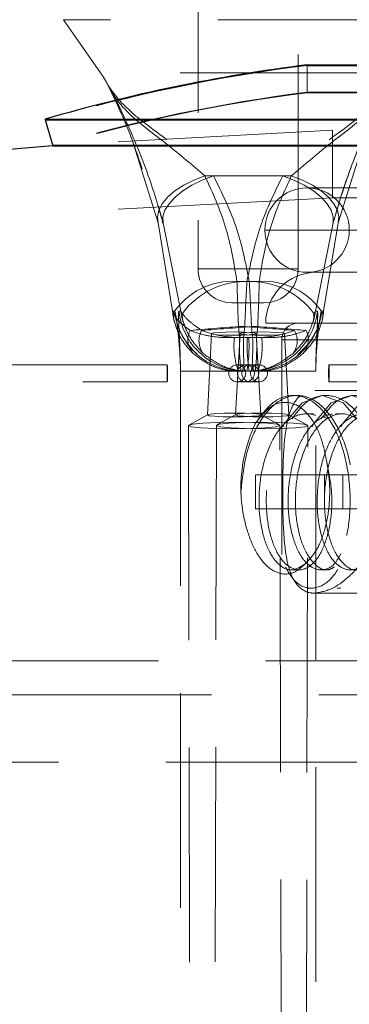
# Model space of a CAD drawing. Header units: millimetres. Extents: x 373 to 928, y 275 to 747.
# Tile 7 of 117: x 404.8 to 406.75, y 336.17 to 341.99. Entities that reach past the tile are written whole.
import ezdxf

# ---------------------------------------------------------------- set-up
doc = ezdxf.new("R2010")
doc.units = ezdxf.units.MM
doc.linetypes.add('HIDDEN', pattern=[1.905, 1.27, -0.635])

msp = doc.modelspace()

# ---------------------------------------------------------------- linework, layer by layer
at = {"color": 7, "linetype": 'HIDDEN', "lineweight": 18}
for p, q in [((405.8546, 348.4267), (405.8546, 340.5173)), ((406.4461, 340.5173), (406.4461, 348.4267)), ((405.0581, 341.9927), (405.2777, 341.6778)), ((407.242, 341.9927), (405.0587, 341.9927)), ((406.4992, 341.7253), (406.4992, 341.5641)), ((406.4992, 341.722), (406.4992, 341.5607)), ((407.0176, 341.6778), (405.2831, 341.6778)), ((408.9992, 341.5641), (406.4992, 341.5641)), ((408.7235, 341.5607), (406.4992, 341.5607)), ((404.9501, 341.4007), (404.994, 341.2502)), ((408.5256, 341.3381), (406.6492, 341.3381)), ((406.6492, 341.3381), (406.6492, 340.9379)), ((406.8301, 341.2561), (406.6827, 340.7909)), ((405.5186, 341.1046), (405.618, 340.7909)), ((405.8946, 341.0678), (406.3551, 341.0678)), ((406.4061, 341.0678), (405.9456, 341.0678)), ((406.4992, 340.9976), (408.9992, 340.9976)), ((406.6492, 340.9379), (408.5256, 340.9379)), ((405.6469, 340.7909), (405.6173, 340.8921)), ((405.618, 340.7909), (405.7036, 340.2681)), ((405.752, 340.2681), (405.6469, 340.7909)), ((406.5486, 340.2681), (406.6538, 340.7909)), ((406.6827, 340.7909), (406.5971, 340.2681)), ((406.2492, 340.7476), (409.2413, 340.7476)), ((406.446, 340.5173), (405.8547, 340.5173)), ((408.9992, 340.4976), (406.4992, 340.4976)), ((406.0843, 340.4434), (406.1435, 340.4434)), ((406.2164, 340.4434), (406.1572, 340.4434)), ((406.1534, 340.3173), (406.0546, 340.3173)), ((406.2461, 340.3173), (406.1534, 340.3173)), ((405.7036, 340.2681), (405.715, 340.2681)), ((405.7406, 340.2681), (405.752, 340.2681)), ((406.5601, 340.2681), (406.5486, 340.2681)), ((406.5971, 340.2681), (406.5857, 340.2681)), ((409.2438, 340.1976), (406.2546, 340.1976)), ((406.0933, 340.1766), (406.1304, 340.1766)), ((406.1002, 340.1122), (406.0933, 340.1766)), ((406.1304, 340.1766), (406.1235, 340.1122)), ((406.2073, 340.1766), (406.1703, 340.1766)), ((406.1703, 340.1766), (406.1771, 340.1122)), ((406.2005, 340.1122), (406.2073, 340.1766)), ((405.934, 340.1351), (405.9093, 339.6531)), ((406.1002, 340.1122), (406.0694, 340.1113)), ((406.1026, 340.1357), (406.0755, 339.6538)), ((406.1002, 340.1122), (406.1235, 340.1122)), ((406.1235, 340.1122), (406.1544, 340.1113)), ((406.1462, 340.1113), (406.1771, 340.1122)), ((406.2005, 340.1122), (406.1771, 340.1122)), ((406.2251, 339.6538), (406.1981, 340.1357)), ((406.2005, 340.1122), (406.2313, 340.1113)), ((406.3492, 340.0976), (406.3492, 338.1976)), ((409.144, 340.0976), (406.3543, 340.0976)), ((406.3914, 339.6531), (406.3666, 340.1351)), ((405.6722, 339.9501), (403.2664, 339.9501)), ((405.7505, 339.9122), (405.7503, 339.9122)), ((405.7503, 339.9122), (405.7503, 332.4884)), ((406.138, 339.9122), (405.7505, 339.9122)), ((406.1375, 339.9501), (406.086, 339.9501)), ((406.0972, 339.9143), (406.138, 339.9122)), ((406.2147, 339.9501), (406.1375, 339.9501)), ((406.1572, 339.9122), (406.138, 339.9122)), ((406.1727, 339.9122), (406.1572, 339.9122)), ((406.1921, 339.9122), (406.1727, 339.9122)), ((406.2076, 339.9122), (406.1921, 339.9122)), ((406.5503, 339.9122), (406.2169, 339.9122)), ((406.5503, 332.4884), (406.5503, 339.9122)), ((409.0343, 339.9501), (406.6285, 339.9501)), ((403.2664, 339.8501), (405.6722, 339.8501)), ((406.086, 339.8501), (406.1375, 339.8501)), ((406.1375, 339.8501), (406.2147, 339.8501)), ((406.6285, 339.8501), (409.0343, 339.8501)), ((407.1511, 339.7987), (406.5445, 339.7987)), ((406.613, 339.7687), (406.5915, 339.7687)), ((405.9106, 339.6545), (405.7995, 339.5931)), ((406.0769, 339.6552), (405.9655, 339.5943)), ((406.3352, 339.5943), (406.2238, 339.6552)), ((406.5012, 339.5931), (406.3901, 339.6545)), ((406.538, 339.6604), (406.4949, 339.6604)), ((406.71, 339.6604), (406.667, 339.6604)), ((405.7972, 339.5906), (405.815, 331.8228)), ((405.9632, 339.5918), (405.945, 331.8241)), ((406.3557, 331.8241), (406.3375, 339.5918)), ((406.5032, 339.4635), (406.5035, 339.5906)), ((406.6017, 339.2987), (406.1941, 339.2987)), ((406.1941, 339.2987), (406.1941, 339.0987)), ((406.6017, 339.0987), (406.6017, 339.2987)), ((407.118, 339.2987), (406.6017, 339.2987)), ((406.7104, 339.2987), (406.7104, 339.0987)), ((406.1941, 339.0987), (406.6017, 339.0987)), ((407.118, 339.0987), (406.6017, 339.0987)), ((406.4856, 331.8228), (406.5017, 338.8434)), ((406.4085, 338.7369), (406.4515, 338.7369)), ((406.5806, 338.7369), (406.6236, 338.7369)), ((406.5055, 338.6287), (406.527, 338.6287)), ((406.6776, 338.6287), (406.6991, 338.6287)), ((406.5445, 338.5987), (407.1468, 338.5987)), ((404.3492, 338.1976), (411.1492, 338.1976)), ((411.6492, 337.9976), (403.8492, 337.9976)), ((403.7581, 337.5976), (411.7492, 337.5976))]:
    msp.add_line(p, q, dxfattribs=at)
at = {"color": 7, "linetype": 'Continuous', "lineweight": 25}
for p, q in [((406.4992, 341.7253), (408.9992, 341.7253)), ((406.4992, 341.722), (408.7235, 341.722)), ((404.9492, 341.4038), (404.9501, 341.4007)), ((404.9492, 341.4038), (410.5492, 341.4038)), ((404.9492, 341.4004), (404.994, 341.2468)), ((404.9492, 341.4004), (410.5492, 341.4004)), ((404.994, 341.2502), (410.5044, 341.2502)), ((404.994, 341.2468), (410.5044, 341.2468))]:
    msp.add_line(p, q, dxfattribs=at)
at = {"color": 7, "linetype": 'HIDDEN', "lineweight": 18, "flags": 128}
for points in [[(406.6492, 341.3381), (405.0613, 341.2521), (404.994, 341.2468)], [(405.618, 340.7909), (405.6135, 340.8269), (405.6216, 340.865), (405.642, 340.9039), (405.6742, 340.9423), (405.7171, 340.9791), (405.7693, 341.013), (405.8291, 341.0429), (405.8946, 341.0678)], [(405.6469, 340.7909), (405.6463, 340.8269), (405.6583, 340.865), (405.6824, 340.9039), (405.7178, 340.9423), (405.7635, 340.9791), (405.8178, 341.013), (405.8792, 341.0429), (405.9456, 341.0678)], [(406.3551, 341.0678), (406.4215, 341.0429), (406.4828, 341.013), (406.5372, 340.9791), (406.5829, 340.9423), (406.6183, 340.9039), (406.6424, 340.865), (406.6543, 340.8269), (406.6538, 340.7909)], [(406.4061, 341.0678), (406.4716, 341.0429), (406.5314, 341.013), (406.5836, 340.9791), (406.6264, 340.9423), (406.6586, 340.9039), (406.6791, 340.865), (406.6872, 340.8269), (406.6827, 340.7909)], [(405.8479, 340.0153), (405.829, 340.0301), (405.7773, 340.0944), (405.7467, 340.1515), (405.734, 340.1852), (405.7291, 340.2018), (405.7271, 340.2099), (405.7266, 340.2124), (405.7277, 340.2059), (405.7315, 340.1803), (405.7387, 340.1187), (405.7463, 340.0209), (405.7488, 339.9673), (405.7497, 339.9398), (405.7501, 339.926), (405.7502, 339.919), (405.7503, 339.9156), (405.7503, 339.9138), (405.7503, 339.913), (405.7503, 339.9125), (405.7503, 339.9123), (405.7503, 339.9122), (405.7503, 339.9122), (405.7503, 339.9121), (405.7503, 339.9121), (405.7503, 339.9121), (405.7503, 339.9121), (405.7503, 339.9121), (405.7503, 339.9121), (405.7503, 339.9121)], [(406.5503, 339.9121), (406.5503, 339.9121), (406.5503, 339.9121), (406.5503, 339.9122), (406.5504, 339.9165), (406.5535, 340.0041), (406.5607, 340.105), (406.5694, 340.1823), (406.5734, 340.2088), (406.5739, 340.2115), (406.572, 340.2034), (406.5676, 340.188), (406.5565, 340.1575), (406.5125, 340.0784), (406.4441, 340.0106)], [(406.0619, 340.1259), (406.1127, 340.1266), (406.1564, 340.1286), (406.1864, 340.1317), (406.1981, 340.1354), (406.1896, 340.139), (406.1624, 340.1421), (406.1205, 340.1442), (406.0703, 340.1449), (406.0195, 340.1442), (405.9758, 340.1421), (405.9458, 340.139), (405.9341, 340.1354), (405.9425, 340.1317), (405.9698, 340.1286), (406.0117, 340.1266), (406.0619, 340.1259)], [(406.2388, 340.1259), (406.188, 340.1266), (406.1443, 340.1286), (406.1143, 340.1317), (406.1026, 340.1354), (406.111, 340.139), (406.1383, 340.1421), (406.1802, 340.1442), (406.2304, 340.1449), (406.2812, 340.1442), (406.3249, 340.1421), (406.3549, 340.139), (406.3666, 340.1354), (406.3581, 340.1317), (406.3309, 340.1286), (406.289, 340.1266), (406.2388, 340.1259)], [(405.6738, 339.9001), (405.6736, 339.9193), (405.6733, 339.9355), (405.6728, 339.9463), (405.6722, 339.9501), (405.6715, 339.9463), (405.671, 339.9355), (405.6707, 339.9193), (405.6706, 339.9001), (405.6707, 339.881), (405.671, 339.8648), (405.6715, 339.8539), (405.6722, 339.8501), (405.6728, 339.8539), (405.6733, 339.8648), (405.6736, 339.881), (405.6738, 339.9001)], [(406.6269, 339.9001), (406.627, 339.9193), (406.6274, 339.9355), (406.6279, 339.9463), (406.6285, 339.9501), (406.6291, 339.9463), (406.6297, 339.9355), (406.63, 339.9193), (406.6301, 339.9001), (406.63, 339.881), (406.6297, 339.8648), (406.6291, 339.8539), (406.6285, 339.8501), (406.6279, 339.8539), (406.6274, 339.8648), (406.627, 339.881), (406.6269, 339.9001)], [(406.3572, 339.5831), (406.3647, 339.6017), (406.3647, 339.6017), (406.4696, 339.7253), (406.5915, 339.7687), (406.7134, 339.7253), (406.8184, 339.6017), (406.8921, 339.4168), (406.9249, 339.1987), (406.9136, 338.9805), (406.8614, 338.7956), (406.7779, 338.672), (406.6776, 338.6287), (406.5772, 338.672), (406.5131, 338.7669)], [(406.5293, 339.5831), (406.5368, 339.6017), (406.5368, 339.6017), (406.6417, 339.7253), (406.7636, 339.7687), (406.8855, 339.7253), (406.9905, 339.6017), (407.0642, 339.4168), (407.097, 339.1987), (407.0857, 338.9805), (407.0335, 338.7956), (406.95, 338.672), (406.8497, 338.6287), (406.7493, 338.672), (406.6852, 338.7669)], [(406.7014, 339.5831), (406.7088, 339.6017), (406.7088, 339.6017), (406.8138, 339.7253), (406.9357, 339.7687), (407.0576, 339.7253), (407.1626, 339.6017), (407.2363, 339.4168), (407.2691, 339.1987), (407.2578, 338.9805), (407.2056, 338.7956), (407.1221, 338.672), (407.0218, 338.6287), (406.9214, 338.672), (406.8573, 338.7669)], [(406.0622, 339.642), (406.1229, 339.6429), (406.1753, 339.6453), (406.2111, 339.649), (406.2251, 339.6534), (406.215, 339.6577), (406.1824, 339.6614), (406.1323, 339.6639), (406.0723, 339.6648), (406.0115, 339.6639), (405.9592, 339.6614), (405.9233, 339.6577), (405.9094, 339.6534), (405.9194, 339.649), (405.952, 339.6453), (406.0021, 339.6429), (406.0622, 339.642)], [(406.2385, 339.642), (406.1777, 339.6429), (406.1254, 339.6453), (406.0896, 339.649), (406.0756, 339.6534), (406.0857, 339.6577), (406.1183, 339.6614), (406.1684, 339.6639), (406.2284, 339.6648), (406.2892, 339.6639), (406.3415, 339.6614), (406.3774, 339.6577), (406.3913, 339.6534), (406.3812, 339.649), (406.3487, 339.6453), (406.2985, 339.6429), (406.2385, 339.642)], [(406.0587, 339.5717), (406.1627, 339.5732), (406.2522, 339.5774), (406.3135, 339.5837), (406.3373, 339.5912), (406.3201, 339.5986), (406.2644, 339.605), (406.1787, 339.6092), (406.076, 339.6107), (405.972, 339.6092), (405.8826, 339.605), (405.8212, 339.5986), (405.7974, 339.5912), (405.8146, 339.5837), (405.8703, 339.5774), (405.956, 339.5732), (406.0587, 339.5717)], [(406.242, 339.5717), (406.138, 339.5732), (406.0485, 339.5774), (405.9872, 339.5837), (405.9633, 339.5912), (405.9806, 339.5986), (406.0363, 339.605), (406.122, 339.6092), (406.2247, 339.6107), (406.3287, 339.6092), (406.4181, 339.605), (406.4795, 339.5986), (406.5033, 339.5912), (406.4861, 339.5837), (406.4303, 339.5774), (406.3446, 339.5732), (406.242, 339.5717)]]:
    msp.add_lwpolyline(points, dxfattribs=at)
at = {"color": 7, "linetype": 'HIDDEN', "lineweight": 18}
for centre in [(406.086, 339.9001), (406.1375, 339.9001), (406.1632, 339.9001), (406.2147, 339.9001)]:
    msp.add_circle(centre, 0.05, dxfattribs=at)
for centre, radius, start, end in [((406.1503, 341.8613), 19.6, 93.21727, 248.54412), ((407.7492, 331.8004), 10, 97.18076, 106.2602), ((404.7855, 341.3346), 0.6, 26.00299, 34.88284), ((407.7492, 331.8038), 9.84, 97.29815, 106.2602), ((407.7492, 331.8004), 9.84, 97.29815, 106.2602), ((406.4992, 340.7476), 0.25, 90, 180), ((406.4992, 340.7476), 0.25, 0, 90), ((407.7492, 306.3554), 34.6, 91.82185, 244.11542), ((406.4992, 340.7476), 0.25, 180, 270), ((406.4992, 340.7476), 0.25, 270, 0), ((406.0546, 340.5173), 0.2, 180, 270), ((406.2461, 340.5173), 0.2, 270, 0), ((406.5546, 340.1976), 0.3, 90, 180), ((406.0548, 340.0328), 0.4117, 85.88626, 147.48142), ((406.1371, 339.9765), 0.4673, 87.53565, 143.56161), ((406.1635, 339.9765), 0.4673, 36.43839, 92.46435), ((406.2459, 340.0328), 0.4117, 32.51858, 94.11374), ((406.1126, 340.3122), 0.4001, 186.33494, 228.28149), ((406.1381, 340.3121), 0.3999, 186.32602, 262.26641), ((406.1626, 340.3121), 0.3999, 270.01258, 353.67522), ((406.1882, 340.3121), 0.3999, 270.01258, 353.67522), ((405.8559, 340.2488), 0.1483, 177.97375, 196.24678), ((405.9089, 340.2432), 0.148, 175.80539, 194.03959), ((406.4492, 340.0976), 0.1, 90, 180), ((406.3918, 340.2432), 0.148, 345.96041, 4.19461), ((406.4448, 340.2488), 0.1483, 343.75322, 2.02625), ((405.9147, 340.0983), 0.1208, 152.72198, 221.67806), ((411.7985, 267.2753), 73.1242, 94.474769, 94.699614), ((405.9843, 340.0924), 0.1246, 150.55971, 216.6639), ((388.2917, 567.7334), 228.2581, 274.418212, 274.492371), ((424.009, 567.7334), 228.2581, 265.507629, 265.581788), ((400.5022, 267.2753), 73.1242, 85.300386, 85.525231), ((406.3164, 340.0924), 0.1246, 323.3361, 29.44029), ((406.386, 340.0983), 0.1208, 318.32194, 27.27802), ((406.5058, 340.0624), 0.4392, 173.60955, 199.9893), ((407.3024, 340.0623), 1.2032, 177.62256, 187.16558), ((408.3655, 340.0623), 2.2425, 178.72303, 183.836), ((405.2389, 340.0618), 0.9169, 350.61072, 3.09137), ((407.0618, 340.0618), 0.9169, 176.90863, 189.38928), ((403.9352, 340.0623), 2.2425, 356.164, 1.27697), ((404.9983, 340.0623), 1.2032, 352.83442, 2.37744), ((405.7948, 340.0624), 0.4392, 340.0107, 6.39045), ((406.1124, 340.3119), 0.3997, 228.28141, 269.99793), ((407.0186, 339.2169), 0.9112, 155.02017, 181.14676)]:
    msp.add_arc(centre, radius, start, end, dxfattribs=at)
at = {"color": 7, "linetype": 'Continuous', "lineweight": 25}
for centre, radius, start, end in [((407.7492, 331.8038), 10, 97.18076, 106.2602), ((407.7492, 306.3554), 35, 94.515, 242.79711)]:
    msp.add_arc(centre, radius, start, end, dxfattribs=at)
at = {"color": 7, "linetype": 'HIDDEN', "lineweight": 18}
for points, knots in [([(405.8946, 341.0678), (405.8204, 341.1314), (405.6702, 341.2601), (405.4667, 341.4074), (405.3689, 341.5188), (405.332, 341.583), (405.3235, 341.6003), (405.3219, 341.6038), (405.3209, 341.606), (405.3213, 341.6058), (405.3225, 341.6041), (405.327, 341.597), (405.3498, 341.5619), (405.4315, 341.4596), (405.6106, 341.3231), (405.8243, 341.1761), (405.9141, 341.0959), (405.9456, 341.0678)], [0, 0, 0, 0, 0.146382, 0.296127, 0.436884, 0.484946, 0.491483, 0.494686, 0.498453, 0.502925, 0.503428, 0.509414, 0.529967, 0.612231, 0.823917, 0.938299, 1, 1, 1, 1]), ([(405.3886, 341.4752), (405.3872, 341.4783), (405.3728, 341.511), (405.3513, 341.5496), (405.3309, 341.5881), (405.3244, 341.6), (405.3231, 341.6021), (405.3229, 341.6024), (405.3232, 341.6017), (405.3245, 341.599), (405.327, 341.5938), (405.3398, 341.5676), (405.3836, 341.4752), (405.4571, 341.3155), (405.4988, 341.1726), (405.5186, 341.1046)], [0, 0, 0, 0, 0.014327, 0.149899, 0.20006, 0.213031, 0.216437, 0.219103, 0.221743, 0.229141, 0.236316, 0.251921, 0.369905, 0.700343, 1, 1, 1, 1]), ([(405.3246, 341.5981), (405.3248, 341.5977), (405.3347, 341.5774), (405.3778, 341.4879), (405.4508, 341.3263), (405.5006, 341.1776), (405.5236, 341.1089)], [0, 0, 0, 0, 0.0026144, 0.1389559, 0.602207, 1, 1, 1, 1]), ([(406.4061, 341.0678), (406.4803, 341.1314), (406.6305, 341.2601), (406.834, 341.4074), (406.9318, 341.5188), (406.9687, 341.583), (406.9772, 341.6003), (406.9788, 341.6038), (406.9797, 341.606), (406.9794, 341.6058), (406.9782, 341.6041), (406.9737, 341.597), (406.9509, 341.5619), (406.8691, 341.4596), (406.6901, 341.3231), (406.4763, 341.1761), (406.3866, 341.0959), (406.3551, 341.0678)], [0, 0, 0, 0, 0.146382, 0.296127, 0.436884, 0.484946, 0.491483, 0.494686, 0.498453, 0.502925, 0.503428, 0.509414, 0.529967, 0.612231, 0.823917, 0.938299, 1, 1, 1, 1]), ([(406.6538, 340.7909), (406.6656, 340.8322), (406.704, 340.9669), (406.7888, 341.2086), (406.8858, 341.4261), (406.9493, 341.5499), (406.9697, 341.588), (406.9763, 341.6), (406.9775, 341.6021), (406.9778, 341.6024), (406.9775, 341.6017), (406.9762, 341.599), (406.9737, 341.5938), (406.9609, 341.5675), (406.9359, 341.5164), (406.9137, 341.4637), (406.9022, 341.4363)], [0, 0, 0, 0, 0.123591, 0.403126, 0.683829, 0.772699, 0.805581, 0.814084, 0.816317, 0.818064, 0.819794, 0.824644, 0.829347, 0.839577, 0.916918, 1, 1, 1, 1]), ([(405.3299, 341.5894), (405.3299, 341.5894), (405.3298, 341.5895), (405.33, 341.5893), (405.3302, 341.5887), (405.331, 341.5874), (405.3376, 341.5752), (405.3601, 341.5327), (405.4194, 341.4154), (405.5154, 341.1971), (405.6002, 340.9594), (405.6368, 340.8223), (405.6464, 340.7866)], [0, 0, 0, 0, 0.000122, 0.00111, 0.002328, 0.004282, 0.007839, 0.05981, 0.178644, 0.479322, 0.864581, 1, 1, 1, 1]), ([(406.6525, 340.7838), (406.6728, 340.8546), (406.7185, 341.0137), (406.8087, 341.2528), (406.8897, 341.432), (406.9393, 341.5299), (406.9588, 341.567), (406.9683, 341.5848), (406.9708, 341.5893), (406.9708, 341.5895), (406.9707, 341.5893), (406.9707, 341.5892)], [0, 0, 0, 0, 0.258946, 0.582204, 0.837407, 0.930757, 0.968623, 0.99656, 0.998075, 0.999119, 1, 1, 1, 1]), ([(406.0843, 340.4434), (406.0662, 340.552), (406.0297, 340.7716), (405.94, 340.9683), (405.8946, 341.0678)], [0, 0, 0, 0, 0.494234, 1, 1, 1, 1]), ([(405.9456, 341.0678), (405.9937, 340.971), (406.0913, 340.7745), (406.135, 340.5548), (406.1572, 340.4434)], [0, 0, 0, 0, 0.492821, 1, 1, 1, 1]), ([(406.3551, 341.0678), (406.307, 340.971), (406.2094, 340.7745), (406.1656, 340.5548), (406.1435, 340.4434)], [0, 0, 0, 0, 0.492821, 1, 1, 1, 1]), ([(406.2164, 340.4434), (406.2191, 340.4621), (406.236, 340.5799), (406.2828, 340.7982), (406.3647, 340.9774), (406.4061, 341.0678)], [0, 0, 0, 0, 0.085499, 0.538073, 1, 1, 1, 1]), ([(406.0933, 340.1766), (406.0908, 340.2445), (406.0872, 340.3372), (406.0849, 340.421), (406.0843, 340.4434)], [0, 0, 0, 0, 0.73249, 1, 1, 1, 1]), ([(406.1435, 340.4434), (406.1399, 340.38), (406.1351, 340.2934), (406.1314, 340.2013), (406.1304, 340.1766)], [0, 0, 0, 0, 0.731963, 1, 1, 1, 1]), ([(406.1572, 340.4434), (406.1607, 340.38), (406.1655, 340.2934), (406.1693, 340.2013), (406.1703, 340.1766)], [0, 0, 0, 0, 0.731963, 1, 1, 1, 1]), ([(406.2073, 340.1766), (406.2099, 340.2445), (406.2134, 340.3372), (406.2158, 340.421), (406.2164, 340.4434)], [0, 0, 0, 0, 0.7324901, 1, 1, 1, 1]), ([(405.7076, 340.2541), (405.7064, 340.2563), (405.7045, 340.2596), (405.7037, 340.2637), (405.7035, 340.2658), (405.7035, 340.267), (405.7035, 340.2676), (405.7036, 340.268), (405.7036, 340.2681)], [0, 0, 0, 0, 0.490338, 0.738181, 0.865232, 0.930595, 0.977359, 1, 1, 1, 1]), ([(405.7135, 340.2073), (405.7112, 340.2174), (405.7079, 340.2325), (405.7054, 340.2502), (405.7044, 340.2591), (405.704, 340.2637), (405.7037, 340.2663), (405.7036, 340.2676), (405.7036, 340.2681)], [0, 0, 0, 0, 0.502516, 0.750045, 0.874109, 0.936556, 0.97743, 1, 1, 1, 1]), ([(405.715, 340.2681), (405.7165, 340.2652), (405.7198, 340.2591), (405.7291, 340.2069), (405.7379, 340.1343), (405.7439, 340.0641), (405.7468, 340.017), (405.7487, 339.9771), (405.7496, 339.9509), (405.7501, 339.9324), (405.7503, 339.9249), (405.7504, 339.9214), (405.7504, 339.9198), (405.7505, 339.9171), (405.7505, 339.9159), (405.7505, 339.9145), (405.7505, 339.9137), (405.7505, 339.9128), (405.7505, 339.9122)], [0, 0, 0, 0, 0.191655, 0.414167, 0.629893, 0.73415, 0.836998, 0.887902, 0.943758, 0.971852, 0.981792, 0.981881, 0.989902, 0.989979, 0.995659, 0.995715, 0.997136, 1, 1, 1, 1]), ([(405.7505, 339.9122), (405.7505, 339.9128), (405.7505, 339.9137), (405.7505, 339.9145), (405.7505, 339.9159), (405.7505, 339.9171), (405.7504, 339.9198), (405.7504, 339.9214), (405.7503, 339.9249), (405.7502, 339.9324), (405.7498, 339.9509), (405.7492, 339.9771), (405.748, 340.017), (405.7463, 340.0641), (405.7432, 340.1343), (405.7396, 340.2069), (405.7378, 340.2591), (405.7397, 340.2652), (405.7406, 340.2681)], [0, 0, 0, 0, 0.0028639, 0.0042852, 0.0043412, 0.0100209, 0.0100978, 0.0181194, 0.0182084, 0.0281481, 0.0562416, 0.1120976, 0.1630016, 0.2658501, 0.3701066, 0.5858325, 0.8083451, 1, 1, 1, 1]), ([(405.752, 340.2681), (405.7521, 340.268), (405.7522, 340.2676), (405.7524, 340.267), (405.7528, 340.2658), (405.7537, 340.2637), (405.756, 340.2596), (405.7591, 340.2563), (405.7612, 340.2541)], [0, 0, 0, 0, 0.022641, 0.069405, 0.134768, 0.261819, 0.509662, 1, 1, 1, 1]), ([(405.752, 340.2681), (405.7521, 340.2676), (405.7523, 340.2663), (405.7527, 340.2637), (405.7534, 340.2591), (405.7548, 340.2502), (405.7583, 340.2325), (405.7625, 340.2174), (405.7652, 340.2073)], [0, 0, 0, 0, 0.02257, 0.063444, 0.125891, 0.249955, 0.497484, 1, 1, 1, 1]), ([(406.5354, 340.2073), (406.5382, 340.2174), (406.5424, 340.2325), (406.5458, 340.2502), (406.5473, 340.2591), (406.548, 340.2637), (406.5484, 340.2663), (406.5486, 340.2676), (406.5486, 340.2681)], [0, 0, 0, 0, 0.502516, 0.750045, 0.874109, 0.936556, 0.97743, 1, 1, 1, 1]), ([(406.5395, 340.2541), (406.5416, 340.2563), (406.5447, 340.2596), (406.547, 340.2637), (406.5479, 340.2658), (406.5483, 340.267), (406.5485, 340.2676), (406.5486, 340.268), (406.5486, 340.2681)], [0, 0, 0, 0, 0.490338, 0.738181, 0.865232, 0.930595, 0.977359, 1, 1, 1, 1]), ([(406.5857, 340.2681), (406.5841, 340.2652), (406.5808, 340.2591), (406.5716, 340.2069), (406.5628, 340.1343), (406.5568, 340.0641), (406.5538, 340.017), (406.552, 339.9771), (406.551, 339.9509), (406.5506, 339.9324), (406.5504, 339.9249), (406.5503, 339.9214), (406.5503, 339.9198), (406.5502, 339.9171), (406.5502, 339.9159), (406.5502, 339.9145), (406.5502, 339.9137), (406.5501, 339.9128), (406.5501, 339.9122)], [0, 0, 0, 0, 0.191655, 0.414167, 0.629893, 0.73415, 0.836998, 0.887902, 0.943758, 0.971852, 0.981792, 0.981881, 0.989902, 0.989979, 0.995659, 0.995715, 0.997136, 1, 1, 1, 1]), ([(406.5501, 339.9122), (406.5501, 339.9128), (406.5502, 339.9137), (406.5502, 339.9145), (406.5502, 339.9159), (406.5502, 339.9171), (406.5503, 339.9198), (406.5503, 339.9214), (406.5504, 339.9249), (406.5505, 339.9324), (406.5509, 339.9509), (406.5515, 339.9771), (406.5527, 340.017), (406.5544, 340.0641), (406.5575, 340.1343), (406.5611, 340.2069), (406.5629, 340.2591), (406.561, 340.2652), (406.5601, 340.2681)], [0, 0, 0, 0, 0.002864, 0.004285, 0.004341, 0.010021, 0.010098, 0.018119, 0.018208, 0.028148, 0.056242, 0.112098, 0.163002, 0.26585, 0.370107, 0.585833, 0.808345, 1, 1, 1, 1]), ([(406.5872, 340.2073), (406.5894, 340.2174), (406.5928, 340.2325), (406.5953, 340.2502), (406.5963, 340.2591), (406.5967, 340.2637), (406.597, 340.2663), (406.5971, 340.2676), (406.5971, 340.2681)], [0, 0, 0, 0, 0.502516, 0.750045, 0.874109, 0.936556, 0.97743, 1, 1, 1, 1]), ([(406.593, 340.2541), (406.5943, 340.2563), (406.5962, 340.2596), (406.597, 340.2637), (406.5972, 340.2658), (406.5972, 340.267), (406.5971, 340.2676), (406.5971, 340.268), (406.5971, 340.2681)], [0, 0, 0, 0, 0.490338, 0.738181, 0.865232, 0.930595, 0.977359, 1, 1, 1, 1]), ([(405.8073, 340.1536), (405.785, 340.1705), (405.7336, 340.2095), (405.717, 340.238), (405.7076, 340.2541)], [0, 0, 0, 0, 0.433169, 1, 1, 1, 1]), ([(405.8244, 340.0179), (405.801, 340.0434), (405.7471, 340.1022), (405.7256, 340.1693), (405.7135, 340.2073)], [0, 0, 0, 0, 0.434059, 1, 1, 1, 1]), ([(405.7612, 340.2541), (405.7738, 340.238), (405.796, 340.2095), (405.8516, 340.1705), (405.8758, 340.1536)], [0, 0, 0, 0, 0.566831, 1, 1, 1, 1]), ([(405.8843, 340.0179), (405.86, 340.0434), (405.804, 340.1022), (405.7792, 340.1693), (405.7652, 340.2073)], [0, 0, 0, 0, 0.434059, 1, 1, 1, 1]), ([(406.4163, 340.0179), (406.4407, 340.0434), (406.4967, 340.1022), (406.5214, 340.1693), (406.5354, 340.2073)], [0, 0, 0, 0, 0.434059, 1, 1, 1, 1]), ([(406.4762, 340.0179), (406.4996, 340.0434), (406.5536, 340.1022), (406.5751, 340.1693), (406.5872, 340.2073)], [0, 0, 0, 0, 0.434059, 1, 1, 1, 1]), ([(406.0694, 340.1113), (406.0461, 340.1112), (405.9876, 340.1109), (405.8927, 340.123), (405.8374, 340.1428), (405.8073, 340.1536)], [0, 0, 0, 0, 0.2304313, 0.5800759, 1, 1, 1, 1]), ([(405.8758, 340.1536), (405.9077, 340.1428), (405.9662, 340.123), (406.0637, 340.1109), (406.1228, 340.1112), (406.1462, 340.1113)], [0, 0, 0, 0, 0.419924, 0.769569, 1, 1, 1, 1]), ([(406.1544, 340.1113), (406.1779, 340.1112), (406.237, 340.1109), (406.3345, 340.123), (406.393, 340.1428), (406.4249, 340.1536)], [0, 0, 0, 0, 0.230431, 0.580076, 1, 1, 1, 1]), ([(406.2313, 340.1113), (406.2546, 340.1112), (406.3131, 340.1109), (406.408, 340.123), (406.4632, 340.1428), (406.4934, 340.1536)], [0, 0, 0, 0, 0.2304313, 0.5800759, 1, 1, 1, 1]), ([(405.8244, 340.0179), (405.8561, 339.9932), (405.9141, 339.9478), (406.011, 339.9167), (406.0697, 339.9135), (406.0931, 339.9122)], [0, 0, 0, 0, 0.419181, 0.768844, 1, 1, 1, 1]), ([(406.1572, 339.9122), (406.1337, 339.9135), (406.0747, 339.9167), (405.9766, 339.9478), (405.9169, 339.9932), (405.8843, 340.0179)], [0, 0, 0, 0, 0.231156, 0.580819, 1, 1, 1, 1]), ([(406.1435, 339.9122), (406.167, 339.9135), (406.226, 339.9167), (406.3241, 339.9478), (406.3838, 339.9932), (406.4163, 340.0179)], [0, 0, 0, 0, 0.231156, 0.580819, 1, 1, 1, 1]), ([(406.4762, 340.0179), (406.4446, 339.9932), (406.3866, 339.9478), (406.2897, 339.9167), (406.231, 339.9135), (406.2076, 339.9122)], [0, 0, 0, 0, 0.419181, 0.768844, 1, 1, 1, 1]), ([(406.5445, 338.5987), (406.5795, 338.6047), (406.6495, 338.6168), (406.7698, 338.7104), (406.8802, 338.8522), (406.9575, 339.0382), (406.9749, 339.2402), (406.9339, 339.4283), (406.8491, 339.5923), (406.7327, 339.7228), (406.6078, 339.7978), (406.5027, 339.804), (406.4287, 339.7486), (406.3829, 339.6391), (406.3609, 339.4786), (406.3545, 339.2825), (406.355, 339.0832), (406.3626, 338.9038), (406.3847, 338.7504), (406.434, 338.6386), (406.4966, 338.6007), (406.5378, 338.5989), (406.5445, 338.5987)], [0, 0, 0, 0, 0.050489, 0.100886, 0.15371, 0.209277, 0.262015, 0.310461, 0.359999, 0.413988, 0.469315, 0.520966, 0.5699, 0.620389, 0.674682, 0.729889, 0.780642, 0.828795, 0.879954, 0.935137, 0.989415, 1, 1, 1, 1]), ([(406.1075, 339.1987), (406.1155, 339.2733), (406.1314, 339.4225), (406.2093, 339.6122), (406.316, 339.739), (406.441, 339.7835), (406.5657, 339.739), (406.6731, 339.6122), (406.7485, 339.4225), (406.7819, 339.1987), (406.77, 338.9748), (406.7162, 338.7852), (406.6301, 338.6579), (406.5276, 338.6156), (406.4334, 338.6477), (406.3893, 338.7233), (406.3717, 338.7533)], [0, 0, 0, 0, 0.0732198, 0.1464397, 0.2196595, 0.2928793, 0.3660992, 0.439319, 0.5125388, 0.5857587, 0.6589785, 0.7321983, 0.8054181, 0.878638, 0.9518578, 1, 1, 1, 1]), ([(406.1926, 339.6017), (406.2261, 339.6484), (406.2932, 339.7418), (406.4198, 339.7827), (406.5441, 339.7392), (406.6517, 339.6121), (406.727, 339.4225), (406.7604, 339.1987), (406.7485, 338.9748), (406.6947, 338.7852), (406.6086, 338.658), (406.506, 338.6152), (406.4083, 338.6502), (406.3614, 338.7316), (406.341, 338.7669)], [0, 0, 0, 0, 0.084978, 0.169957, 0.254935, 0.339913, 0.424892, 0.50987, 0.594849, 0.679827, 0.764805, 0.849784, 0.934762, 1, 1, 1, 1]), ([(406.4113, 339.6313), (406.437, 339.6663), (406.4964, 339.7473), (406.6136, 339.7821), (406.7377, 339.7394), (406.8453, 339.6121), (406.9206, 339.4225), (406.954, 339.1987), (406.9421, 338.9748), (406.8883, 338.7852), (406.8022, 338.6579), (406.6997, 338.6156), (406.6055, 338.6477), (406.5614, 338.7233), (406.5438, 338.7533)], [0, 0, 0, 0, 0.06659, 0.154173, 0.241755, 0.329337, 0.41692, 0.504502, 0.592085, 0.679667, 0.76725, 0.854832, 0.942414, 1, 1, 1, 1]), ([(406.5834, 339.6313), (406.6091, 339.6663), (406.6685, 339.7473), (406.7857, 339.7821), (406.9098, 339.7394), (407.0174, 339.6121), (407.0927, 339.4225), (407.1261, 339.1987), (407.1142, 338.9748), (407.0604, 338.7852), (406.9743, 338.6579), (406.8718, 338.6156), (406.7776, 338.6477), (406.7334, 338.7233), (406.7159, 338.7533)], [0, 0, 0, 0, 0.06659, 0.154173, 0.241755, 0.329337, 0.41692, 0.504502, 0.592085, 0.679667, 0.76725, 0.854832, 0.942414, 1, 1, 1, 1]), ([(406.1926, 339.6017), (406.2186, 339.6364), (406.2707, 339.7057), (406.3653, 339.7379), (406.4579, 339.711), (406.537, 339.6227), (406.5912, 339.5048), (406.6082, 339.4135), (406.6153, 339.3754)], [0, 0, 0, 0, 0.180993, 0.361929, 0.542771, 0.71431, 0.880636, 1, 1, 1, 1]), ([(406.4879, 338.7721), (406.4617, 338.7553), (406.4093, 338.7219), (406.3269, 338.7618), (406.2595, 338.8634), (406.2179, 339.0174), (406.2103, 339.1986), (406.2394, 339.38), (406.3025, 339.5336), (406.3917, 339.6366), (406.4943, 339.6716), (406.595, 339.6409), (406.6474, 339.5704), (406.6719, 339.5374)], [0, 0, 0, 0, 0.091933, 0.183867, 0.2758, 0.367733, 0.459667, 0.5516, 0.643534, 0.735467, 0.8274, 0.919334, 1, 1, 1, 1]), ([(406.6153, 339.3754), (406.6274, 339.3169), (406.6516, 339.1999), (406.642, 339.017), (406.601, 338.8637), (406.5333, 338.7609), (406.4517, 338.7249), (406.3701, 338.761), (406.3025, 338.8637), (406.261, 339.0173), (406.2533, 339.1987), (406.2825, 339.3799), (406.3456, 339.534), (406.4344, 339.6352), (406.5324, 339.6745), (406.5935, 339.6448), (406.6211, 339.6313)], [0, 0, 0, 0, 0.07232, 0.144641, 0.216961, 0.289282, 0.361602, 0.433922, 0.506243, 0.578563, 0.650884, 0.723204, 0.795525, 0.867845, 0.940165, 1, 1, 1, 1]), ([(406.6998, 338.8328), (406.6871, 338.8104), (406.6534, 338.7513), (406.5802, 338.7265), (406.4993, 338.7605), (406.4316, 338.8638), (406.39, 339.0173), (406.3824, 339.1987), (406.4115, 339.38), (406.4746, 339.5336), (406.5638, 339.6366), (406.6664, 339.6716), (406.7671, 339.6409), (406.8195, 339.5704), (406.844, 339.5374)], [0, 0, 0, 0, 0.052803, 0.139882, 0.226961, 0.31404, 0.401119, 0.488198, 0.575277, 0.662356, 0.749435, 0.836514, 0.923593, 1, 1, 1, 1]), ([(406.6607, 338.7533), (406.6485, 338.7463), (406.6099, 338.7244), (406.5419, 338.7634), (406.4747, 338.863), (406.433, 339.0175), (406.4254, 339.1986), (406.4545, 339.3799), (406.5177, 339.5339), (406.6065, 339.6355), (406.7096, 339.6753), (406.7756, 339.6424), (406.8082, 339.6261)], [0, 0, 0, 0, 0.049349, 0.155264, 0.261178, 0.367093, 0.473008, 0.578922, 0.684837, 0.790752, 0.896666, 1, 1, 1, 1]), ([(406.8719, 338.8328), (406.8592, 338.8104), (406.8255, 338.7513), (406.7523, 338.7265), (406.6714, 338.7605), (406.6036, 338.8638), (406.5621, 339.0173), (406.5545, 339.1987), (406.5836, 339.38), (406.6467, 339.5336), (406.7359, 339.6366), (406.8385, 339.6716), (406.9392, 339.6409), (406.9916, 339.5704), (407.0161, 339.5374)], [0, 0, 0, 0, 0.052803, 0.139882, 0.226961, 0.31404, 0.401119, 0.488198, 0.575277, 0.662356, 0.749435, 0.836514, 0.923593, 1, 1, 1, 1]), ([(406.8328, 338.7533), (406.8206, 338.7463), (406.782, 338.7244), (406.714, 338.7634), (406.6468, 338.863), (406.6051, 339.0175), (406.5975, 339.1986), (406.6266, 339.3799), (406.6898, 339.534), (406.7786, 339.6352), (406.8766, 339.6745), (406.9377, 339.6448), (406.9653, 339.6313)], [0, 0, 0, 0, 0.050136, 0.157741, 0.265346, 0.37295, 0.480555, 0.588159, 0.695764, 0.803368, 0.910973, 1, 1, 1, 1]), ([(406.6153, 339.3754), (406.6208, 339.3435), (406.6348, 339.2626), (406.6343, 339.1219), (406.6082, 338.9736), (406.5587, 338.8464), (406.5116, 338.7969), (406.4879, 338.7721)], [0, 0, 0, 0, 0.139306, 0.354004, 0.568701, 0.783398, 1, 1, 1, 1]), ([(406.4879, 338.7721), (406.467, 338.7533), (406.4222, 338.7131), (406.3436, 338.7072), (406.2626, 338.7485), (406.1905, 338.8446), (406.1354, 338.9847), (406.1126, 339.1116), (406.1083, 339.1855), (406.1075, 339.1987)], [0, 0, 0, 0, 0.13232, 0.284052, 0.445072, 0.611193, 0.78021, 0.960757, 1, 1, 1, 1])]:
    msp.add_open_spline(points, degree=3, knots=knots, dxfattribs=at)

doc.saveas('drawing.dxf')
